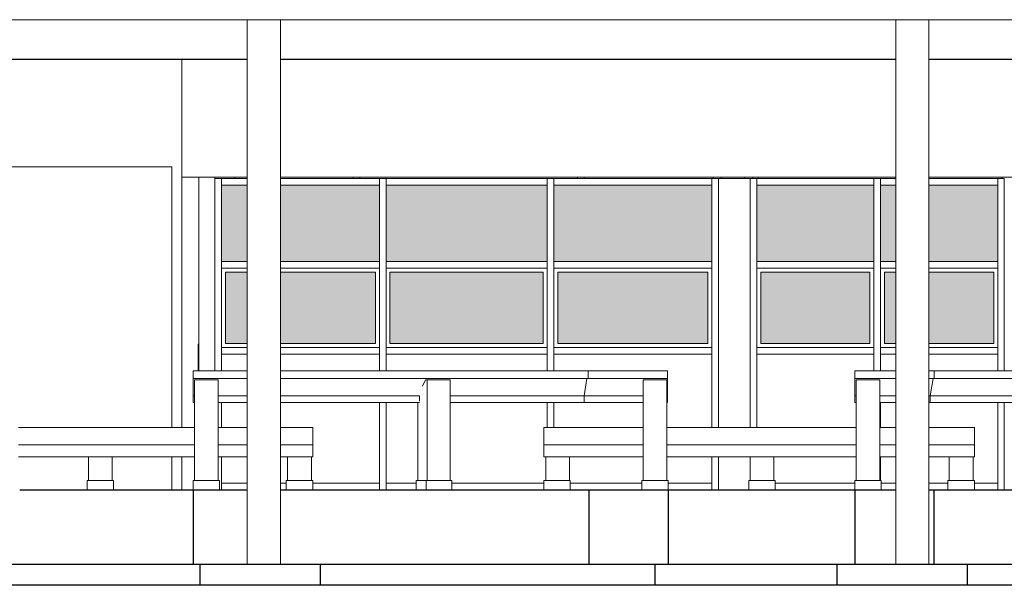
# Model space of a CAD drawing. Header units: metres. Extents: x -18231 to -17951, y 15132 to 15402.
# Tile 116 of 144: x -18139.99 to -18132.53, y 15354.01 to 15358.29. Entities that reach past the tile are written whole.
import ezdxf

# ---------------------------------------------------------------- set-up
doc = ezdxf.new("R2010")
doc.units = ezdxf.units.M
for name, color, linetype, lineweight in [('A-FLOR', 192, 'Continuous', 25), ('A-FLOR-HRAL', 11, 'Continuous', 18), ('A-GLAZ', 151, 'Continuous', 18), ('A-GLAZ-CWMG', 51, 'Continuous', 18), ('A-WALL', 113, 'Continuous', 9), ('I-FURN', 30, 'Continuous', 18), ('S-BEAM', 12, 'Continuous', 18), ('S-COLS', 52, 'Continuous', 18)]:
    doc.layers.add(name, color=color, linetype=linetype, lineweight=lineweight)
doc.layers.add('CORTADO', color=192, linetype='Continuous')

# ---------------------------------------------------------------- blocks, each defined once
blk = doc.blocks.new('Pilar rectangular hormigón - 250 x 560 mm 2-475783-Sur')
at = {"layer": 'S-COLS'}
for p, q in [((15836.8, 3550), (15836.8, -560)), ((16086.8, 3550), (16086.8, -560))]:
    blk.add_line(p, q, dxfattribs=at)
blk = doc.blocks.new('Pilar rectangular hormigón - 300 x 300 mm-408657-Sur')
at = {"layer": 'S-COLS'}
for p, q in [((8751.8, 2360), (8751.8, 2350)), ((9051.8, 2360), (9051.8, 2350))]:
    blk.add_line(p, q, dxfattribs=at)
blk = doc.blocks.new('Pilar rectangular hormigón - 120 x 160 mm 4-V2-Sur')
at = {"layer": 'S-COLS'}
for p, q in [((671.8, 2360), (671.8, 900)), ((791.8, 2360), (791.8, 2350))]:
    blk.add_line(p, q, dxfattribs=at)
blk = doc.blocks.new('tramo 2 - tramo 1-219286-Sur')
at = {"layer": 'I-FURN'}
for p, q in [((541.8, 2360), (541.8, 3250)), ((1036.8, 2360), (541.8, 2360)), ((5936.8, 2360), (1286.8, 2360)), ((10886.8, 2360), (6186.8, 2360))]:
    blk.add_line(p, q, dxfattribs=at)
blk = doc.blocks.new('Montante rectangular - Montante rectangular - 5 x 10 cm-388872-Sur')
at = {"layer": 'A-GLAZ-CWMG'}
for p, q in [((791.8, 1050), (791.8, 900)), ((841.8, 1050), (841.8, 900)), ((841.8, 660), (841.8, 470)), ((841.8, 250), (841.8, 0))]:
    blk.add_line(p, q, dxfattribs=at)
blk = doc.blocks.new('Montante rectangular - Montante rectangular - 5 x 10 cm-388853-Sur')
at = {"layer": 'A-GLAZ-CWMG'}
for p, q in [((3476.6, 50), (4017.1, 50)), ((4217.1, 50), (4546.8, 50)), ((4546.8, 50), (4546.8, 0))]:
    blk.add_line(p, q, dxfattribs=at)
blk = doc.blocks.new('Montante rectangular - Montante rectangular - 5 x 10 cm-389601-Sur')
at = {"layer": 'A-GLAZ-CWMG'}
for p, q in [((4546.8, 2350), (4596.8, 2350)), ((4546.8, 1700), (4546.8, 2350)), ((4596.8, 1700), (4596.8, 2350))]:
    blk.add_line(p, q, dxfattribs=at)
blk = doc.blocks.new('Montante rectangular - Montante rectangular - 5 x 10 cm-388850-Sur')
at = {"layer": 'A-GLAZ-CWMG'}
for p, q in [((841.8, 2300), (841.8, 2350)), ((1036.8, 2350), (841.8, 2350)), ((2035.1, 2350), (1286.8, 2350)), ((2035.1, 2350), (2035.1, 2300)), ((1036.8, 2300), (841.8, 2300)), ((2035.1, 2300), (1286.8, 2300))]:
    blk.add_line(p, q, dxfattribs=at)
blk = doc.blocks.new('Montante rectangular - Montante rectangular - 5 x 10 cm-388881-Sur')
at = {"layer": 'A-GLAZ-CWMG'}
for p, q in [((5821.8, 2300), (5821.8, 2350)), ((5936.8, 2350), (5821.8, 2350)), ((6706.8, 2350), (6186.8, 2350)), ((6706.8, 2350), (6706.8, 2300)), ((5821.8, 2300), (5936.8, 2300)), ((6186.8, 2300), (6706.8, 2300))]:
    blk.add_line(p, q, dxfattribs=at)
blk = doc.blocks.new('Montante rectangular - Montante rectangular - 5 x 10 cm-V27-Sur')
at = {"layer": 'A-GLAZ-CWMG'}
for p, q in [((4836.8, 2350), (4886.8, 2350)), ((4836.8, 1700), (4836.8, 2350)), ((4886.8, 2350), (4886.8, 1700))]:
    blk.add_line(p, q, dxfattribs=at)
blk = doc.blocks.new('Montante rectangular - Montante rectangular - 5 x 10 cm-V28-Sur')
at = {"layer": 'A-GLAZ-CWMG'}
for p, q in [((6706.8, 1050), (6706.8, 900)), ((6756.8, 900), (6756.8, 1050)), ((6706.8, 660), (6706.8, 0)), ((6756.8, 0), (6756.8, 660))]:
    blk.add_line(p, q, dxfattribs=at)
blk = doc.blocks.new('Montante rectangular - Montante rectangular - 5 x 10 cm-388882-Sur')
at = {"layer": 'A-GLAZ-CWMG'}
blk.add_line((5026.5, 50), (5627.1, 50), dxfattribs=at)
blk = doc.blocks.new('Montante rectangular - Montante rectangular - 5 x 10 cm-388862-Sur')
at = {"layer": 'A-GLAZ-CWMG'}
for p, q in [((2085.1, 0), (2085.1, 50)), ((2085.1, 50), (2311.8, 50)), ((2581.2, 50), (3276.6, 50))]:
    blk.add_line(p, q, dxfattribs=at)
blk = doc.blocks.new('Montante rectangular - Montante rectangular - 5 x 10 cm-V32-Sur')
at = {"layer": 'A-GLAZ-CWMG'}
for p, q in [((3353.5, 2300), (3353.5, 2350)), ((4546.8, 2350), (3353.5, 2350)), ((4546.8, 2350), (4546.8, 2300)), ((4546.8, 2300), (3353.5, 2300))]:
    blk.add_line(p, q, dxfattribs=at)
blk = doc.blocks.new('Montante rectangular - Montante rectangular - 5 x 10 cm-388863-Sur')
at = {"layer": 'A-GLAZ-CWMG'}
for p, q in [((2085.1, 2300), (2085.1, 2350)), ((3303.5, 2350), (2085.1, 2350)), ((3303.5, 2350), (3303.5, 2300)), ((3303.5, 2300), (2085.1, 2300))]:
    blk.add_line(p, q, dxfattribs=at)
blk = doc.blocks.new('Montante rectangular - Montante rectangular - 5 x 10 cm-V33-Sur')
at = {"layer": 'A-GLAZ-CWMG'}
for p, q in [((841.8, 0), (841.8, 50)), ((841.8, 50), (1036.8, 50)), ((1286.8, 50), (1331.8, 50)), ((1531.8, 50), (2035.1, 50)), ((2035.1, 50), (2035.1, 0))]:
    blk.add_line(p, q, dxfattribs=at)
blk = doc.blocks.new('Montante rectangular - Montante rectangular - 5 x 10 cm-V34-Sur')
at = {"layer": 'A-GLAZ-CWMG'}
for p, q in [((4886.8, 2300), (4886.8, 2350)), ((5771.8, 2350), (4886.8, 2350)), ((5771.8, 2350), (5771.8, 2300)), ((4886.8, 2300), (5771.8, 2300))]:
    blk.add_line(p, q, dxfattribs=at)
blk = doc.blocks.new('Montante rectangular - Montante rectangular - 5 x 10 cm-V35-Sur')
at = {"layer": 'A-GLAZ-CWMG'}
for p, q in [((5827.1, 50), (5936.8, 50)), ((6186.8, 50), (6331.3, 50)), ((6531.3, 50), (6706.8, 50)), ((6706.8, 50), (6706.8, 0))]:
    blk.add_line(p, q, dxfattribs=at)
blk = doc.blocks.new('Montante rectangular - Montante rectangular - 5 x 10 cm-V39-Sur')
at = {"layer": 'A-GLAZ-CWMG'}
for p, q in [((4836.8, 470), (4836.8, 1050)), ((4886.8, 1050), (4886.8, 470))]:
    blk.add_line(p, q, dxfattribs=at)
blk = doc.blocks.new('Montante rectangular - Montante rectangular - 5 x 10 cm-389602-Sur')
at = {"layer": 'A-GLAZ-CWMG'}
for p, q in [((12671.8, 1700), (12671.8, 1050)), ((12721.8, 1050), (12721.8, 1700))]:
    blk.add_line(p, q, dxfattribs=at)
blk = doc.blocks.new('Montante rectangular - Montante rectangular - 5 x 10 cm-V41-Sur')
at = {"layer": 'A-GLAZ-CWMG'}
for p, q in [((791.8, 1700), (791.8, 1050)), ((841.8, 1700), (841.8, 1050))]:
    blk.add_line(p, q, dxfattribs=at)
blk = doc.blocks.new('Montante rectangular - Montante rectangular - 5 x 10 cm-V42-Sur')
at = {"layer": 'A-GLAZ-CWMG'}
for p, q in [((4546.8, 470), (4546.8, 1050)), ((4596.8, 470), (4596.8, 1050)), ((4546.8, 0), (4546.8, 250)), ((4596.8, 0), (4596.8, 250))]:
    blk.add_line(p, q, dxfattribs=at)
blk = doc.blocks.new('Montante rectangular - Montante rectangular - 5 x 10 cm-389599-Sur')
at = {"layer": 'A-GLAZ-CWMG'}
for p, q in [((2035.1, 1700), (2035.1, 1050)), ((2085.1, 1700), (2085.1, 1050))]:
    blk.add_line(p, q, dxfattribs=at)
blk = doc.blocks.new('Montante rectangular - Montante rectangular - 5 x 10 cm-388868-Sur')
at = {"layer": 'A-GLAZ-CWMG'}
for p, q in [((2035.1, 1050), (2035.1, 900)), ((2085.1, 1050), (2085.1, 900)), ((2035.1, 660), (2035.1, 0)), ((2085.1, 660), (2085.1, 0))]:
    blk.add_line(p, q, dxfattribs=at)
blk = doc.blocks.new('Montante rectangular - Montante rectangular - 5 x 10 cm-V43-Sur')
at = {"layer": 'A-GLAZ-CWMG'}
for p, q in [((3303.5, 1050), (3303.5, 900)), ((3353.5, 1050), (3353.5, 900)), ((3303.5, 660), (3303.5, 470)), ((3353.5, 660), (3353.5, 470))]:
    blk.add_line(p, q, dxfattribs=at)
blk = doc.blocks.new('Montante rectangular - Montante rectangular - 5 x 10 cm-388869-Sur')
at = {"layer": 'A-GLAZ-CWMG'}
for p, q in [((841.8, 1025), (841.8, 1075)), ((1036.8, 1075), (841.8, 1075)), ((2035.1, 1075), (1286.8, 1075)), ((2035.1, 1075), (2035.1, 1025)), ((1036.8, 1025), (841.8, 1025)), ((2035.1, 1025), (1286.8, 1025))]:
    blk.add_line(p, q, dxfattribs=at)
blk = doc.blocks.new('Montante rectangular - Montante rectangular - 5 x 10 cm-388870-Sur')
at = {"layer": 'A-GLAZ-CWMG'}
for p, q in [((2085.1, 1025), (2085.1, 1075)), ((3303.5, 1075), (2085.1, 1075)), ((3303.5, 1075), (3303.5, 1025)), ((3303.5, 1025), (2085.1, 1025))]:
    blk.add_line(p, q, dxfattribs=at)
blk = doc.blocks.new('Montante rectangular - Montante rectangular - 5 x 10 cm-V44-Sur')
at = {"layer": 'A-GLAZ-CWMG'}
for p, q in [((3353.5, 1025), (3353.5, 1075)), ((4546.8, 1075), (3353.5, 1075)), ((4546.8, 1075), (4546.8, 1025)), ((4546.8, 1025), (3353.5, 1025))]:
    blk.add_line(p, q, dxfattribs=at)
blk = doc.blocks.new('Montante rectangular - Montante rectangular - 5 x 10 cm-V45-Sur')
at = {"layer": 'A-GLAZ-CWMG'}
for p, q in [((5771.8, 1700), (5771.8, 1050)), ((5821.8, 1050), (5821.8, 1700))]:
    blk.add_line(p, q, dxfattribs=at)
blk = doc.blocks.new('Montante rectangular - Montante rectangular - 5 x 10 cm-V46-Sur')
at = {"layer": 'A-GLAZ-CWMG'}
for p, q in [((5771.8, 1050), (5771.8, 900)), ((5821.8, 900), (5821.8, 1050)), ((5821.8, 470), (5821.8, 660)), ((5821.8, 70), (5821.8, 250))]:
    blk.add_line(p, q, dxfattribs=at)
blk = doc.blocks.new('Montante rectangular - Montante rectangular - 5 x 10 cm-388893-Sur')
at = {"layer": 'A-GLAZ-CWMG'}
for p, q in [((5821.8, 1025), (5821.8, 1075)), ((5936.8, 1075), (5821.8, 1075)), ((6706.8, 1075), (6186.8, 1075)), ((6706.8, 1075), (6706.8, 1025)), ((5821.8, 1025), (5936.8, 1025)), ((6186.8, 1025), (6706.8, 1025))]:
    blk.add_line(p, q, dxfattribs=at)
blk = doc.blocks.new('Montante rectangular - Montante rectangular - 5 x 10 cm-V47-Sur')
at = {"layer": 'A-GLAZ-CWMG'}
for p, q in [((4886.8, 1025), (4886.8, 1075)), ((5771.8, 1075), (4886.8, 1075)), ((5771.8, 1075), (5771.8, 1025)), ((4886.8, 1025), (5771.8, 1025))]:
    blk.add_line(p, q, dxfattribs=at)
blk = doc.blocks.new('Montante rectangular - Montante rectangular - 5 x 10 cm-389605-Sur')
at = {"layer": 'A-GLAZ-CWMG'}
for p, q in [((4546.8, 1050), (4546.8, 1700)), ((4596.8, 1050), (4596.8, 1700))]:
    blk.add_line(p, q, dxfattribs=at)
blk = doc.blocks.new('Montante rectangular - Montante rectangular - 5 x 10 cm-389606-Sur')
at = {"layer": 'A-GLAZ-CWMG'}
for p, q in [((791.8, 2350), (841.8, 2350)), ((791.8, 2350), (791.8, 1700)), ((841.8, 2350), (841.8, 1700))]:
    blk.add_line(p, q, dxfattribs=at)
blk = doc.blocks.new('Montante rectangular - Montante rectangular - 5 x 10 cm-389600-Sur')
at = {"layer": 'A-GLAZ-CWMG'}
for p, q in [((2035.1, 2350), (2085.1, 2350)), ((2035.1, 2350), (2035.1, 1700)), ((2085.1, 2350), (2085.1, 1700))]:
    blk.add_line(p, q, dxfattribs=at)
blk = doc.blocks.new('Montante rectangular - Montante rectangular - 5 x 10 cm-V51-Sur')
at = {"layer": 'A-GLAZ-CWMG'}
for p, q in [((4836.8, 1050), (4836.8, 1700)), ((4886.8, 1700), (4886.8, 1050))]:
    blk.add_line(p, q, dxfattribs=at)
blk = doc.blocks.new('Montante rectangular - Montante rectangular - 5 x 10 cm-V52-Sur')
at = {"layer": 'A-GLAZ-CWMG'}
for p, q in [((6706.8, 2350), (6756.8, 2350)), ((6706.8, 2350), (6706.8, 1700)), ((6756.8, 1700), (6756.8, 2350))]:
    blk.add_line(p, q, dxfattribs=at)
blk = doc.blocks.new('Montante rectangular - Montante rectangular - 5 x 10 cm-V53-Sur')
at = {"layer": 'A-GLAZ-CWMG'}
for p, q in [((5771.8, 2350), (5821.8, 2350)), ((5771.8, 2350), (5771.8, 1700)), ((5821.8, 1700), (5821.8, 2350))]:
    blk.add_line(p, q, dxfattribs=at)
blk = doc.blocks.new('baranda andenes3 - baranda andenes-445379-Sur')
at = {"layer": 'I-FURN'}
for p, q in [((-1678, 340), (-1678, 470)), ((-872.9, 470), (-1678, 470)), ((637.1, 470), (-692.9, 470)), ((1036.8, 470), (817.1, 470)), ((1531.8, 470), (1286.8, 470)), ((1531.8, 470), (1531.8, 340)), ((-1678, 250), (-1678, 340)), ((-872.9, 340), (-1678, 340)), ((637.1, 340), (-692.9, 340)), ((1036.8, 340), (817.1, 340)), ((1531.8, 340), (1286.8, 340)), ((1531.8, 340), (1531.8, 250)), ((-872.9, 250), (-1678, 250)), ((637.1, 250), (-692.9, 250)), ((1036.8, 250), (817.1, 250)), ((1531.8, 250), (1286.8, 250)), ((-1678, 70), (-1478, 70)), ((-1678, 0), (-1678, 70)), ((-1478, 0), (-1478, 70)), ((-173.1, 70), (26.9, 70)), ((-173.1, 0), (-173.1, 70)), ((26.9, 0), (-173.1, 0)), ((26.9, 0), (26.9, 70)), ((1331.8, 70), (1531.8, 70)), ((1331.8, 0), (1331.8, 70)), ((1531.8, 70), (1531.8, 0))]:
    blk.add_line(p, q, dxfattribs=at)
blk = doc.blocks.new('baranda andenes4 - baranda andenes-445507-Sur')
at = {"layer": 'I-FURN'}
for p, q in [((3276.8, 340), (3276.8, 470)), ((4027.1, 470), (3276.8, 470)), ((5637.1, 470), (4207.1, 470)), ((5936.8, 470), (5817.1, 470)), ((6531.3, 470), (6186.8, 470)), ((6531.3, 470), (6531.3, 340)), ((3276.8, 250), (3276.8, 340)), ((4027.1, 340), (3276.8, 340)), ((5637.1, 340), (4207.1, 340)), ((5936.8, 340), (5817.1, 340)), ((6531.3, 340), (6186.8, 340)), ((6531.3, 340), (6531.3, 250)), ((4027.1, 250), (3276.8, 250)), ((5637.1, 250), (4207.1, 250)), ((5936.8, 250), (5817.1, 250)), ((6531.3, 250), (6186.8, 250)), ((3276.6, 70), (3476.6, 70)), ((3276.6, 0), (3276.6, 70)), ((3476.6, 0), (3476.6, 70)), ((4826.5, 70), (5026.5, 70)), ((4826.5, 0), (4826.5, 70)), ((5026.5, 0), (4826.5, 0)), ((5026.5, 0), (5026.5, 70)), ((6331.3, 70), (6531.3, 70)), ((6331.3, 0), (6331.3, 70)), ((6531.3, 70), (6531.3, 0))]:
    blk.add_line(p, q, dxfattribs=at)
blk = doc.blocks.new('baranda andenes14 - baranda andenes-454491-Sur')
at = {"layer": 'I-FURN'}
for p, q in [((627.1, 840), (627.1, 900)), ((1036.8, 900), (627.1, 900)), ((1286.8, 900), (3612.1, 900)), ((4212.1, 900), (3612.1, 900)), ((3612.1, 900), (3612.1, 840)), ((4212.1, 900), (4212.1, 840)), ((627.1, 710), (627.1, 840)), ((1036.8, 840), (627.1, 840)), ((3612.1, 840), (1286.8, 840)), ((3603.1, 840), (3581.2, 710)), ((3612.1, 840), (4212.1, 840)), ((4212.1, 840), (4212.1, 710)), ((627.1, 660), (627.1, 710)), ((637.1, 710), (627.1, 710)), ((1036.8, 710), (817.1, 710)), ((2337.1, 710), (1286.8, 710)), ((3581.2, 710), (2569.2, 710)), ((4027.1, 710), (3581.2, 710)), ((3581.2, 710), (3581.2, 660)), ((4212.1, 710), (4207.1, 710)), ((4212.1, 710), (4212.1, 660)), ((637.1, 660), (627.1, 660)), ((1036.8, 660), (817.1, 660)), ((2337.1, 660), (1286.8, 660)), ((3581.2, 660), (2569.2, 660)), ((3581.2, 660), (4027.1, 660)), ((4207.1, 660), (4212.1, 660)), ((627.1, 70), (827.1, 70)), ((627.1, 0), (627.1, 70)), ((827.1, 0), (627.1, 0)), ((827.1, 0), (827.1, 70)), ((2311.8, 70), (2387.8, 70)), ((2311.8, 70), (2311.8, 0)), ((2387.8, 70), (2581.2, 70)), ((2387.8, 0), (2387.8, 70)), ((2581.2, 0), (2581.2, 70)), ((4017.1, 70), (4217.1, 70)), ((4017.1, 0), (4017.1, 70)), ((4217.1, 0), (4017.1, 0)), ((4217.1, 0), (4217.1, 70))]:
    blk.add_line(p, q, dxfattribs=at)
blk = doc.blocks.new('baranda andenes15 - baranda andenes-455677-Sur')
at = {"layer": 'I-FURN'}
for p, q in [((5627.1, 840), (5627.1, 900)), ((5936.8, 900), (5627.1, 900)), ((6227.1, 900), (6186.8, 900)), ((6227.1, 840), (6227.1, 900)), ((6227.1, 900), (8577.1, 900)), ((9157.1, 900), (8577.1, 900)), ((8577.1, 900), (8577.1, 840)), ((9157.1, 900), (9157.1, 840)), ((5627.1, 710), (5627.1, 840)), ((5936.8, 840), (5627.1, 840)), ((6227.1, 840), (6186.8, 840)), ((6196.5, 710), (6218.2, 840)), ((8577.1, 840), (6227.1, 840)), ((8568.2, 840), (8546.5, 710)), ((8577.1, 840), (9157.1, 840)), ((9157.1, 840), (9157.1, 710)), ((5627.1, 660), (5627.1, 710)), ((5637.1, 710), (5627.1, 710)), ((5936.8, 710), (5817.1, 710)), ((6196.5, 710), (6186.8, 710)), ((6196.5, 660), (6196.5, 710)), ((7302.8, 710), (6196.5, 710)), ((8546.5, 710), (7534.8, 710)), ((8967.1, 710), (8546.5, 710)), ((8546.5, 710), (8546.5, 660)), ((9157.1, 710), (9147.1, 710)), ((9157.1, 710), (9157.1, 660)), ((5637.1, 660), (5627.1, 660)), ((5936.8, 660), (5817.1, 660)), ((6196.5, 660), (6186.8, 660)), ((7302.8, 660), (6196.5, 660)), ((8546.5, 660), (7534.8, 660)), ((8546.5, 660), (8967.1, 660)), ((9147.1, 660), (9157.1, 660)), ((5627.1, 70), (5827.1, 70)), ((5627.1, 0), (5627.1, 70)), ((5827.1, 0), (5627.1, 0)), ((5827.1, 0), (5827.1, 70)), ((7267, 70), (7353.4, 70)), ((7267, 70), (7267, 0)), ((7353.4, 70), (7547, 70)), ((7353.4, 0), (7353.4, 70)), ((7547, 0), (7353.4, 0)), ((7547, 0), (7547, 70)), ((8957.1, 70), (9157.1, 70)), ((8957.1, 0), (8957.1, 70)), ((9157.1, 0), (8957.1, 0)), ((9157.1, 0), (9157.1, 70))]:
    blk.add_line(p, q, dxfattribs=at)
blk = doc.blocks.new('Montante rectangular - Montante rectangular - 5 x 10 cm-631473-Sur')
at = {"layer": 'A-GLAZ-CWMG'}
for p, q in [((1836.6, 2360), (1836.6, 2350)), ((1886.6, 2360), (1886.6, 2350))]:
    blk.add_line(p, q, dxfattribs=at)

msp = doc.modelspace()

# ---------------------------------------------------------------- hatches: boundary and pattern name
at = {"layer": 'A-FLOR-HRAL', "true_color": 0xc7c8ca, "transparency": 33554483}
h = msp.add_hatch(color=9, dxfattribs=at)
h.dxf.hatch_style = 1
h.paths.add_polyline_path([(-18130.564, 15356.3813), (-18132.108, 15356.3813), (-18132.108, 15355.8399), (-18130.564, 15355.8399)])
h.paths.add_polyline_path([(-18130.534, 15357.0379), (-18132.1381, 15357.0379), (-18132.1381, 15356.4615), (-18130.534, 15356.4615)])
h.paths.add_polyline_path([(-18129.3058, 15357.0379), (-18130.1831, 15357.0379), (-18130.1831, 15356.4615), (-18129.3058, 15356.4615)])
h.paths.add_polyline_path([(-18132.6093, 15356.3813), (-18133.1005, 15356.3813), (-18133.1005, 15355.8399), (-18132.6093, 15355.8399)])
h.paths.add_polyline_path([(-18132.5792, 15357.0379), (-18133.1005, 15357.0379), (-18133.1005, 15356.4615), (-18132.5792, 15356.4615)])
h.paths.add_polyline_path([(-18133.3512, 15357.0379), (-18133.4665, 15357.0379), (-18133.4665, 15356.4615), (-18133.3512, 15356.4615)])
h.paths.add_polyline_path([(-18133.3512, 15356.3813), (-18133.4364, 15356.3813), (-18133.4364, 15355.8399), (-18133.3512, 15355.8399)])
h.paths.add_polyline_path([(-18133.5467, 15356.3813), (-18134.3738, 15356.3813), (-18134.3738, 15355.8399), (-18133.5467, 15355.8399)])
h.paths.add_polyline_path([(-18133.5166, 15357.0379), (-18134.4038, 15357.0379), (-18134.4038, 15356.4615), (-18133.5166, 15356.4615)])
h.paths.add_polyline_path([(-18134.7447, 15357.0379), (-18135.9411, 15357.0379), (-18135.9411, 15356.4615), (-18134.7447, 15356.4615)])
h.paths.add_polyline_path([(-18134.7748, 15356.3813), (-18135.911, 15356.3813), (-18135.911, 15355.8399), (-18134.7748, 15355.8399)])
h.paths.add_polyline_path([(-18136.0213, 15356.3813), (-18137.1826, 15356.3813), (-18137.1826, 15355.8399), (-18136.0213, 15355.8399)])
h.paths.add_polyline_path([(-18135.9912, 15357.0379), (-18137.2127, 15357.0379), (-18137.2127, 15356.4615), (-18135.9912, 15356.4615)])
h.paths.add_polyline_path([(-18137.2628, 15357.0379), (-18138.0131, 15357.0379), (-18138.0131, 15356.4615), (-18137.2628, 15356.4615)])
h.paths.add_polyline_path([(-18137.2929, 15356.3813), (-18138.0131, 15356.3813), (-18138.0131, 15355.8399), (-18137.2929, 15355.8399)])
h.paths.add_polyline_path([(-18138.2637, 15356.3813), (-18138.4291, 15356.3813), (-18138.4291, 15355.8399), (-18138.2637, 15355.8399)])
h.paths.add_polyline_path([(-18138.2637, 15357.0379), (-18138.4592, 15357.0379), (-18138.4592, 15356.4615), (-18138.2637, 15356.4615)])

# ---------------------------------------------------------------- linework, layer by layer
at = {"layer": 'A-FLOR'}
for p, q in [((-18138.2637, 15357.9904), (-18142.9757, 15357.9904)), ((-18133.3512, 15357.9904), (-18138.0131, 15357.9904)), ((-18128.3885, 15357.9904), (-18133.1005, 15357.9904)), ((-18139.9877, 15354.7321), (-18138.2637, 15354.7321)), ((-18138.6747, 15354.7321), (-18138.6747, 15354.1706)), ((-18138.0131, 15354.7321), (-18135.076, 15354.7321)), ((-18135.6775, 15354.7321), (-18135.6775, 15354.1706)), ((-18135.076, 15354.7321), (-18135.076, 15354.1706)), ((-18135.0752, 15354.7321), (-18133.3512, 15354.7321)), ((-18133.6619, 15354.7321), (-18133.6619, 15354.1706)), ((-18133.1005, 15354.7321), (-18131.9309, 15354.7321)), ((-18133.0604, 15354.1706), (-18133.0604, 15354.7321)), ((-18148.5771, 15354.1706), (-18135.1757, 15354.1706)), ((-18138.6228, 15354.1706), (-18138.6228, 15354.0102)), ((-18137.7123, 15354.1706), (-18137.7123, 15354.0102)), ((-18135.1757, 15354.1706), (-18118.6637, 15354.1706)), ((-18135.1757, 15354.1706), (-18135.1757, 15354.0102)), ((-18133.7969, 15354.1706), (-18133.7969, 15354.0102)), ((-18132.8098, 15354.1706), (-18132.8098, 15354.0102))]:
    msp.add_line(p, q, dxfattribs=at)
at = {"layer": 'A-GLAZ'}
for p, q in [((-18138.4291, 15355.8399), (-18138.4291, 15356.3813)), ((-18138.4291, 15356.3813), (-18138.2637, 15356.3813)), ((-18138.0131, 15356.3813), (-18137.2929, 15356.3813)), ((-18137.2929, 15356.3813), (-18137.2929, 15355.8399)), ((-18137.1826, 15355.8399), (-18137.1826, 15356.3813)), ((-18137.1826, 15356.3813), (-18136.0213, 15356.3813)), ((-18136.0213, 15356.3813), (-18136.0213, 15355.8399)), ((-18135.911, 15355.8399), (-18135.911, 15356.3813)), ((-18135.911, 15356.3813), (-18134.7748, 15356.3813)), ((-18134.7748, 15356.3813), (-18134.7748, 15355.8399)), ((-18134.3738, 15356.3813), (-18133.5467, 15356.3813)), ((-18134.3738, 15355.8399), (-18134.3738, 15356.3813)), ((-18133.5467, 15356.3813), (-18133.5467, 15355.8399)), ((-18133.4364, 15356.3813), (-18133.3512, 15356.3813)), ((-18133.4364, 15355.8399), (-18133.4364, 15356.3813)), ((-18133.1005, 15356.3813), (-18132.6093, 15356.3813)), ((-18132.6093, 15356.3813), (-18132.6093, 15355.8399)), ((-18138.2637, 15355.8399), (-18138.4291, 15355.8399)), ((-18137.2929, 15355.8399), (-18138.0131, 15355.8399)), ((-18136.0213, 15355.8399), (-18137.1826, 15355.8399)), ((-18134.7748, 15355.8399), (-18135.911, 15355.8399)), ((-18133.5467, 15355.8399), (-18134.3738, 15355.8399)), ((-18133.3512, 15355.8399), (-18133.4364, 15355.8399)), ((-18132.6093, 15355.8399), (-18133.1005, 15355.8399))]:
    msp.add_line(p, q, dxfattribs=at)
at = {"layer": 'A-WALL'}
for p, q in [((-18142.1444, 15357.1767), (-18138.8361, 15357.1767)), ((-18138.8361, 15357.1767), (-18138.8361, 15355.2033)), ((-18138.76, 15355.2033), (-18138.76, 15357.0981)), ((-18138.3592, 15357.0981), (-18138.3592, 15357.0881)), ((-18135.7626, 15357.0881), (-18135.7626, 15357.0981)), ((-18135.7124, 15357.0981), (-18135.7124, 15357.0881)), ((-18134.454, 15357.0881), (-18134.6946, 15357.0881)), ((-18134.6745, 15357.0881), (-18134.6745, 15357.0981)), ((-18134.4941, 15357.0981), (-18134.4941, 15357.0881)), ((-18134.3946, 15357.0981), (-18134.3946, 15357.0881)), ((-18132.5443, 15357.0881), (-18132.5443, 15357.0981)), ((-18138.6346, 15355.6344), (-18138.6346, 15355.8349)), ((-18138.6296, 15355.8349), (-18138.6346, 15355.8349)), ((-18138.2637, 15355.7597), (-18138.4592, 15355.7597)), ((-18138.4592, 15355.7597), (-18138.4592, 15355.6344)), ((-18137.2628, 15355.7597), (-18138.0131, 15355.7597)), ((-18137.2628, 15355.6344), (-18137.2628, 15355.7597)), ((-18135.9912, 15355.7597), (-18137.2127, 15355.7597)), ((-18137.2127, 15355.7597), (-18137.2127, 15355.6344)), ((-18135.9912, 15355.6344), (-18135.9912, 15355.7597)), ((-18134.7447, 15355.7597), (-18135.9411, 15355.7597)), ((-18135.9411, 15355.7597), (-18135.9411, 15355.6344)), ((-18134.7447, 15355.2033), (-18134.7447, 15355.7597)), ((-18133.5166, 15355.7597), (-18134.4038, 15355.7597)), ((-18134.4038, 15355.7597), (-18134.4038, 15355.2033)), ((-18133.5166, 15355.6344), (-18133.5166, 15355.7597)), ((-18133.3512, 15355.7597), (-18133.4665, 15355.7597)), ((-18133.4665, 15355.7597), (-18133.4665, 15355.6344)), ((-18132.5792, 15355.7597), (-18133.1005, 15355.7597)), ((-18132.5792, 15355.6344), (-18132.5792, 15355.7597)), ((-18138.6644, 15354.8022), (-18138.6644, 15355.5642)), ((-18138.4839, 15355.5642), (-18138.6644, 15355.5642)), ((-18138.4839, 15355.5642), (-18138.4839, 15354.8022)), ((-18136.9146, 15355.5642), (-18136.9358, 15355.5177)), ((-18136.7273, 15355.5642), (-18136.9146, 15355.5642)), ((-18136.902, 15354.8022), (-18136.902, 15355.5642)), ((-18136.7273, 15355.5642), (-18136.7273, 15354.8022)), ((-18135.2657, 15354.8022), (-18135.2657, 15355.5642)), ((-18135.0852, 15355.5642), (-18135.2657, 15355.5642)), ((-18135.0852, 15355.5642), (-18135.0852, 15354.8022)), ((-18133.6516, 15354.8022), (-18133.6516, 15355.5642)), ((-18133.4711, 15355.5642), (-18133.6516, 15355.5642)), ((-18133.4711, 15355.5642), (-18133.4711, 15354.8022)), ((-18136.9599, 15355.4441), (-18136.9599, 15355.4038)), ((-18138.4592, 15355.3937), (-18138.4592, 15355.2033)), ((-18137.2628, 15354.7822), (-18137.2628, 15355.3937)), ((-18137.2127, 15355.3937), (-18137.2127, 15354.7822)), ((-18136.9725, 15355.3937), (-18136.9725, 15354.8022)), ((-18135.9912, 15355.2033), (-18135.9912, 15355.3937)), ((-18135.9411, 15355.3937), (-18135.9411, 15355.2033)), ((-18133.4665, 15355.3937), (-18133.4665, 15355.2033)), ((-18132.5792, 15354.7822), (-18132.5792, 15355.3937)), ((-18139.4666, 15354.8022), (-18139.4666, 15354.9827)), ((-18139.2862, 15354.9827), (-18139.2862, 15354.8022)), ((-18138.8361, 15354.9827), (-18138.8361, 15354.7321)), ((-18138.76, 15354.7321), (-18138.76, 15354.9827)), ((-18138.4592, 15354.9827), (-18138.4592, 15354.7822)), ((-18137.9579, 15354.8022), (-18137.9579, 15354.9827)), ((-18137.7775, 15354.9827), (-18137.7775, 15354.8022)), ((-18136.0032, 15354.8022), (-18136.0032, 15354.9827)), ((-18135.8227, 15354.9827), (-18135.8227, 15354.8022)), ((-18134.7447, 15354.7822), (-18134.7447, 15354.9827)), ((-18134.4543, 15354.8022), (-18134.4543, 15354.9827)), ((-18134.2739, 15354.9827), (-18134.2739, 15354.8022)), ((-18133.4665, 15354.9827), (-18133.4665, 15354.8022)), ((-18132.9456, 15354.8022), (-18132.9456, 15354.9827)), ((-18132.7651, 15354.9827), (-18132.7651, 15354.8022)), ((-18138.4592, 15354.7822), (-18138.2637, 15354.7822)), ((-18138.0131, 15354.7822), (-18137.9679, 15354.7822)), ((-18137.7674, 15354.7822), (-18137.2628, 15354.7822)), ((-18137.2127, 15354.7822), (-18136.9854, 15354.7822)), ((-18136.7153, 15354.7822), (-18136.0182, 15354.7822)), ((-18135.8177, 15354.7822), (-18135.2757, 15354.7822)), ((-18135.0752, 15354.7822), (-18134.7447, 15354.7822)), ((-18134.2638, 15354.7822), (-18133.6616, 15354.7822)), ((-18133.4611, 15354.7822), (-18133.3512, 15354.7822)), ((-18133.1005, 15354.7822), (-18132.9556, 15354.7822)), ((-18132.7551, 15354.7822), (-18132.5792, 15354.7822))]:
    msp.add_line(p, q, dxfattribs=at)
at = {"layer": 'CORTADO'}
msp.add_line((-18104.9411, 15354.0102), (-18183.8306, 15354.0102), dxfattribs=at)
at = {"layer": 'S-BEAM'}
msp.add_line((-18161.904, 15358.2911), (-18118.7639, 15358.2911), dxfattribs=at)

# ---------------------------------------------------------------- block references
at = {"layer": 'A-GLAZ-CWMG', "xscale": 0.001002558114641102, "yscale": 0.001002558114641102, "zscale": 0.001002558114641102}
for name, p in [('Montante rectangular - Montante rectangular - 5 x 10 cm-389606-Sur', (-18139.3031, 15354.7321)), ('Montante rectangular - Montante rectangular - 5 x 10 cm-388850-Sur', (-18139.3031, 15354.7321)), ('Montante rectangular - Montante rectangular - 5 x 10 cm-631473-Sur', (-18139.3031, 15354.7321)), ('Montante rectangular - Montante rectangular - 5 x 10 cm-389600-Sur', (-18139.3031, 15354.7321)), ('Montante rectangular - Montante rectangular - 5 x 10 cm-388863-Sur', (-18139.3031, 15354.7321)), ('Montante rectangular - Montante rectangular - 5 x 10 cm-389600-Sur', (-18138.0316, 15354.7321)), ('Montante rectangular - Montante rectangular - 5 x 10 cm-V32-Sur', (-18139.3031, 15354.7321)), ('Montante rectangular - Montante rectangular - 5 x 10 cm-389601-Sur', (-18139.3031, 15354.7321)), ('Montante rectangular - Montante rectangular - 5 x 10 cm-V27-Sur', (-18139.3031, 15354.7321)), ('Montante rectangular - Montante rectangular - 5 x 10 cm-V34-Sur', (-18139.3031, 15354.7321)), ('Montante rectangular - Montante rectangular - 5 x 10 cm-V53-Sur', (-18139.3031, 15354.7321)), ('Montante rectangular - Montante rectangular - 5 x 10 cm-388881-Sur', (-18139.3031, 15354.7321)), ('Montante rectangular - Montante rectangular - 5 x 10 cm-V52-Sur', (-18139.3031, 15354.7321)), ('Montante rectangular - Montante rectangular - 5 x 10 cm-V41-Sur', (-18139.3031, 15354.7321)), ('Montante rectangular - Montante rectangular - 5 x 10 cm-388869-Sur', (-18139.3031, 15355.3837)), ('Montante rectangular - Montante rectangular - 5 x 10 cm-389599-Sur', (-18139.3031, 15354.7321)), ('Montante rectangular - Montante rectangular - 5 x 10 cm-388870-Sur', (-18139.3031, 15355.3837)), ('Montante rectangular - Montante rectangular - 5 x 10 cm-389599-Sur', (-18138.0316, 15354.7321)), ('Montante rectangular - Montante rectangular - 5 x 10 cm-V44-Sur', (-18139.3031, 15355.3837)), ('Montante rectangular - Montante rectangular - 5 x 10 cm-389605-Sur', (-18139.3031, 15354.7321)), ('Montante rectangular - Montante rectangular - 5 x 10 cm-V51-Sur', (-18139.3031, 15354.7321)), ('Montante rectangular - Montante rectangular - 5 x 10 cm-V47-Sur', (-18139.3031, 15355.3837)), ('Montante rectangular - Montante rectangular - 5 x 10 cm-V45-Sur', (-18139.3031, 15354.7321)), ('Montante rectangular - Montante rectangular - 5 x 10 cm-388893-Sur', (-18139.3031, 15355.3837)), ('Montante rectangular - Montante rectangular - 5 x 10 cm-389602-Sur', (-18145.2834, 15354.7321)), ('Montante rectangular - Montante rectangular - 5 x 10 cm-388869-Sur', (-18139.3031, 15354.7321)), ('Montante rectangular - Montante rectangular - 5 x 10 cm-388870-Sur', (-18139.3031, 15354.7321)), ('Montante rectangular - Montante rectangular - 5 x 10 cm-V44-Sur', (-18139.3031, 15354.7321)), ('Montante rectangular - Montante rectangular - 5 x 10 cm-V47-Sur', (-18139.3031, 15354.7321)), ('Montante rectangular - Montante rectangular - 5 x 10 cm-388893-Sur', (-18139.3031, 15354.7321)), ('Montante rectangular - Montante rectangular - 5 x 10 cm-388872-Sur', (-18139.3031, 15354.7321)), ('Montante rectangular - Montante rectangular - 5 x 10 cm-388868-Sur', (-18139.3031, 15354.7321)), ('Montante rectangular - Montante rectangular - 5 x 10 cm-V43-Sur', (-18139.3031, 15354.7321)), ('Montante rectangular - Montante rectangular - 5 x 10 cm-V42-Sur', (-18139.3031, 15354.7321)), ('Montante rectangular - Montante rectangular - 5 x 10 cm-V39-Sur', (-18139.3031, 15354.7321)), ('Montante rectangular - Montante rectangular - 5 x 10 cm-V46-Sur', (-18139.3031, 15354.7321)), ('Montante rectangular - Montante rectangular - 5 x 10 cm-V28-Sur', (-18139.3031, 15354.7321)), ('Montante rectangular - Montante rectangular - 5 x 10 cm-V33-Sur', (-18139.3031, 15354.7321)), ('Montante rectangular - Montante rectangular - 5 x 10 cm-388862-Sur', (-18139.3031, 15354.7321)), ('Montante rectangular - Montante rectangular - 5 x 10 cm-388853-Sur', (-18139.3031, 15354.7321)), ('Montante rectangular - Montante rectangular - 5 x 10 cm-388882-Sur', (-18139.3031, 15354.7321)), ('Montante rectangular - Montante rectangular - 5 x 10 cm-V35-Sur', (-18139.3031, 15354.7321))]:
    msp.add_blockref(name, p, dxfattribs=at)
at = {"layer": 'I-FURN', "xscale": 0.001002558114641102, "yscale": 0.001002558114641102, "zscale": 0.001002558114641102}
for name in ['tramo 2 - tramo 1-219286-Sur', 'baranda andenes14 - baranda andenes-454491-Sur', 'baranda andenes15 - baranda andenes-455677-Sur', 'baranda andenes3 - baranda andenes-445379-Sur', 'baranda andenes4 - baranda andenes-445507-Sur']:
    msp.add_blockref(name, (-18139.3031, 15354.7321), dxfattribs=at)
at = {"layer": 'S-COLS', "xscale": 0.001002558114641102, "yscale": 0.001002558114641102, "zscale": 0.001002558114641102}
for name, p in [('Pilar rectangular hormigón - 250 x 560 mm 2-475783-Sur', (-18154.141, 15354.7321)), ('Pilar rectangular hormigón - 250 x 560 mm 2-475783-Sur', (-18149.2285, 15354.7321)), ('Pilar rectangular hormigón - 120 x 160 mm 4-V2-Sur', (-18139.3031, 15354.7321)), ('Pilar rectangular hormigón - 300 x 300 mm-408657-Sur', (-18143.5089, 15354.7321))]:
    msp.add_blockref(name, p, dxfattribs=at)

doc.saveas('drawing.dxf')
